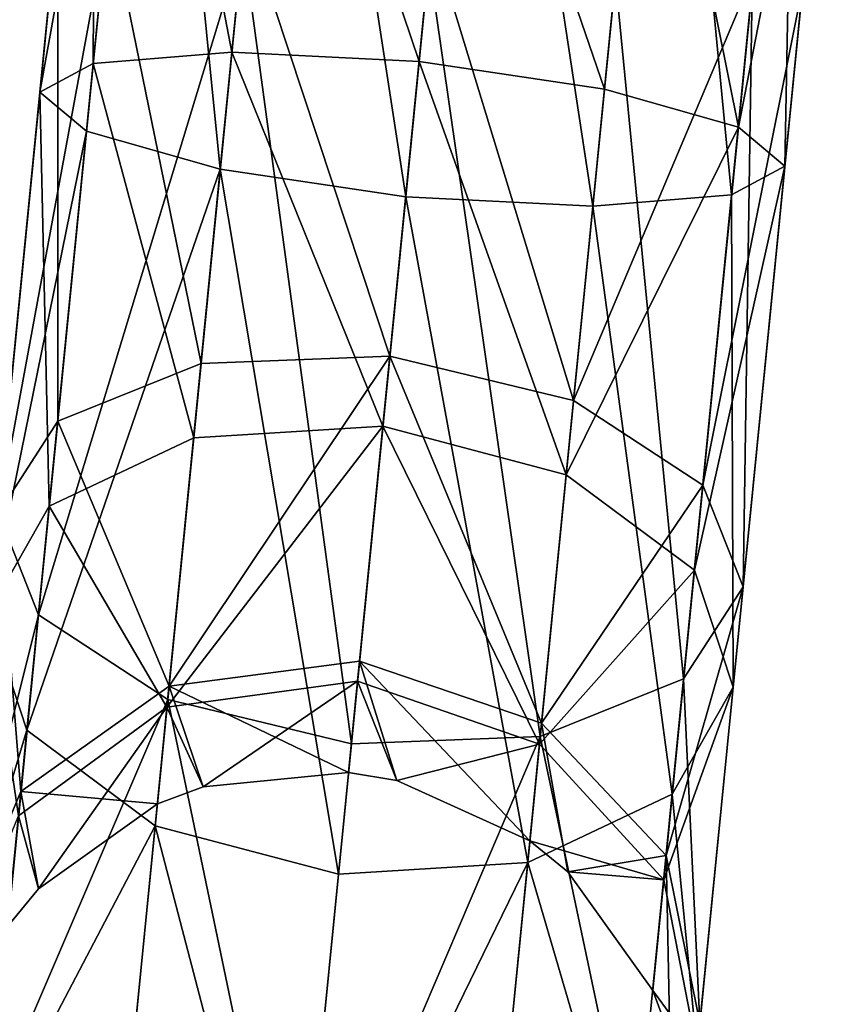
# Model space of a CAD drawing. Header units: millimetres. Extents: x 0 to 441, y 0 to 441.
# Tile 56 of 256: x 197.57 to 200.86, y 2.08 to 6.03. Entities that reach past the tile are written whole.
import ezdxf

# ---------------------------------------------------------------- set-up
doc = ezdxf.new("R2010")
doc.units = ezdxf.units.MM
doc.header["$LTSCALE"] = 25.4
doc.layers.get('0').update_dxf_attribs({"true_color": 0xff5454})

# ---------------------------------------------------------------- blocks, each defined once
blk = doc.blocks.new('NESS-6768.STL')
at = {"color": 250, "true_color": 0x262626}
mesh = blk.add_polyface(dxfattribs=at)
corners = [(256.575, 66.6826, 16.3507), (256.8517, 63.9083, 15.6826), (256.3152, 64.0617, 16.2225), (257.1364, 66.7794, 15.8231)]
mesh.append_faces([[corners[k] for k in face] for face in [(0, 1, 2), (1, 0, 3)]], dxfattribs={"vtx0": -1, "color": 250})
mesh = blk.add_polyface(dxfattribs=at)
corners = [(257.1364, 66.7794, 15.8231), (257.5944, 63.7979, 15.485), (256.8517, 63.9083, 15.6826), (257.8882, 66.7607, 15.63)]
mesh.append_faces([[corners[k] for k in face] for face in [(0, 1, 2), (1, 0, 3)]], dxfattribs={"vtx0": -1, "color": 250})
mesh = blk.add_polyface(dxfattribs=at)
corners = [(257.8882, 66.7607, 15.63), (258.3444, 63.7603, 15.6826), (257.5944, 63.7979, 15.485), (258.6291, 66.6314, 15.8231)]
mesh.append_faces([[corners[k] for k in face] for face in [(0, 1, 2), (1, 0, 3)]], dxfattribs={"vtx0": -1, "color": 250})
mesh = blk.add_polyface(dxfattribs=at)
corners = [(256.1286, 64.2171, 16.96), (256.575, 66.6826, 16.3507), (256.3152, 64.0617, 16.2225), (256.3546, 66.4962, 17.0715)]
mesh.append_faces([[corners[k] for k in face] for face in [(0, 1, 2), (1, 0, 3)]], dxfattribs={"vtx0": -1, "color": 250})
mesh = blk.add_polyface(dxfattribs=at)
corners = [(258.6291, 66.6314, 15.8231), (258.9005, 63.8054, 16.2225), (258.3444, 63.7603, 15.6826), (259.1605, 66.4262, 16.3507)]
mesh.append_faces([[corners[k] for k in face] for face in [(0, 1, 2), (1, 0, 3)]], dxfattribs={"vtx0": -1, "color": 250})
mesh = blk.add_polyface(dxfattribs=at)
corners = [(256.342, 64.3329, 17.6975), (256.3546, 66.4962, 17.0715), (256.1286, 64.2171, 16.96), (256.5341, 66.2701, 17.7923)]
mesh.append_faces([[corners[k] for k in face] for face in [(0, 1, 2), (1, 0, 3)]], dxfattribs={"vtx0": -1, "color": 250})
mesh = blk.add_polyface(dxfattribs=at)
corners = [(259.1605, 66.4262, 16.3507), (259.114, 63.9211, 16.96), (258.9005, 63.8054, 16.2225), (259.34, 66.2001, 17.0715)]
mesh.append_faces([[corners[k] for k in face] for face in [(0, 1, 2), (1, 0, 3)]], dxfattribs={"vtx0": -1, "color": 250})
mesh = blk.add_polyface(dxfattribs=at)
corners = [(256.8983, 64.378, 18.2374), (256.5341, 66.2701, 17.7923), (256.342, 64.3329, 17.6975), (257.0656, 66.0649, 18.32)]
mesh.append_faces([[corners[k] for k in face] for face in [(0, 1, 2), (1, 0, 3)]], dxfattribs={"vtx0": -1, "color": 250})
mesh = blk.add_polyface(dxfattribs=at)
corners = [(259.34, 66.2001, 17.0715), (258.9275, 64.0765, 17.6975), (259.114, 63.9211, 16.96), (259.1195, 66.0137, 17.7923)]
mesh.append_faces([[corners[k] for k in face] for face in [(0, 1, 2), (1, 0, 3)]], dxfattribs={"vtx0": -1, "color": 250})
mesh = blk.add_polyface(dxfattribs=at)
corners = [(257.6482, 64.3403, 18.435), (257.0656, 66.0649, 18.32), (256.8983, 64.378, 18.2374), (257.8064, 65.9356, 18.5131)]
mesh.append_faces([[corners[k] for k in face] for face in [(0, 1, 2), (1, 0, 3)]], dxfattribs={"vtx0": -1, "color": 250})
mesh = blk.add_polyface(dxfattribs=at)
corners = [(258.9275, 64.0765, 17.6975), (258.5582, 65.9169, 18.32), (258.3909, 64.23, 18.2374), (259.1195, 66.0137, 17.7923)]
mesh.append_faces([[corners[k] for k in face] for face in [(0, 1, 2), (1, 0, 3)]], dxfattribs={"vtx0": -1, "color": 250})
mesh = blk.add_polyface(dxfattribs=at)
corners = [(258.3909, 64.23, 18.2374), (257.8064, 65.9356, 18.5131), (257.6482, 64.3403, 18.435), (258.5582, 65.9169, 18.32)]
mesh.append_faces([[corners[k] for k in face] for face in [(0, 1, 2), (1, 0, 3)]], dxfattribs={"vtx0": -1, "color": 250})
mesh = blk.add_polyface(dxfattribs=at)
corners = [(256.2004, 64.9411, 277.2983), (256.1999, 62.8989, 275.9299), (255.9613, 62.5301, 276.5702), (256.4031, 64.9483, 276.5488)]
mesh.append_faces([[corners[k] for k in face] for face in [(0, 1, 2), (1, 0, 3)]], dxfattribs={"vtx0": -1, "color": 250})
mesh = blk.add_polyface(dxfattribs=at)
corners = [(256.3977, 64.8943, 278.0478), (255.9613, 62.5301, 276.5702), (256.1228, 62.1216, 277.2104), (256.2004, 64.9411, 277.2983)]
mesh.append_faces([[corners[k] for k in face] for face in [(0, 1, 2), (1, 0, 3)]], dxfattribs={"vtx0": -1, "color": 250})
mesh = blk.add_polyface(dxfattribs=at)
corners = [(256.4031, 64.9483, 276.5488), (256.7744, 63.1292, 275.4612), (256.1999, 62.8989, 275.9299), (256.9514, 64.9139, 276.0001)]
mesh.append_faces([[corners[k] for k in face] for face in [(0, 1, 2), (1, 0, 3)]], dxfattribs={"vtx0": -1, "color": 250})
mesh = blk.add_polyface(dxfattribs=at)
corners = [(256.9421, 64.8204, 278.5965), (256.1228, 62.1216, 277.2104), (256.6409, 61.7829, 277.6792), (256.3977, 64.8943, 278.0478)]
mesh.append_faces([[corners[k] for k in face] for face in [(0, 1, 2), (1, 0, 3)]], dxfattribs={"vtx0": -1, "color": 250})
mesh = blk.add_polyface(dxfattribs=at)
corners = [(256.9514, 64.9139, 276.0001), (257.5311, 63.1594, 275.2896), (256.7744, 63.1292, 275.4612), (257.6985, 64.8471, 275.7993)]
mesh.append_faces([[corners[k] for k in face] for face in [(0, 1, 2), (1, 0, 3)]], dxfattribs={"vtx0": -1, "color": 250})
mesh = blk.add_polyface(dxfattribs=at)
corners = [(257.3769, 61.6048, 277.8507), (256.9421, 64.8204, 278.5965), (256.6409, 61.7829, 277.6792), (257.6877, 64.7391, 278.7973)]
mesh.append_faces([[corners[k] for k in face] for face in [(0, 1, 2), (1, 0, 3)]], dxfattribs={"vtx0": -1, "color": 250})
mesh = blk.add_polyface(dxfattribs=at)
corners = [(257.6985, 64.8471, 275.7993), (258.2671, 62.9812, 275.4612), (257.5311, 63.1594, 275.2896), (258.4441, 64.7659, 276.0001)]
mesh.append_faces([[corners[k] for k in face] for face in [(0, 1, 2), (1, 0, 3)]], dxfattribs={"vtx0": -1, "color": 250})
mesh = blk.add_polyface(dxfattribs=at)
corners = [(258.1336, 61.6349, 277.6792), (257.6877, 64.7391, 278.7973), (257.3769, 61.6048, 277.8507), (258.4348, 64.6723, 278.5965)]
mesh.append_faces([[corners[k] for k in face] for face in [(0, 1, 2), (1, 0, 3)]], dxfattribs={"vtx0": -1, "color": 250})
mesh = blk.add_polyface(dxfattribs=at)
corners = [(258.2671, 62.9812, 275.4612), (258.9885, 64.6919, 276.5488), (258.7852, 62.6425, 275.9299), (258.4441, 64.7659, 276.0001)]
mesh.append_faces([[corners[k] for k in face] for face in [(0, 1, 2), (1, 0, 3)]], dxfattribs={"vtx0": -1, "color": 250})
mesh = blk.add_polyface(dxfattribs=at)
corners = [(258.7082, 61.8652, 277.2104), (258.4348, 64.6723, 278.5965), (258.1336, 61.6349, 277.6792), (258.9831, 64.6379, 278.0478)]
mesh.append_faces([[corners[k] for k in face] for face in [(0, 1, 2), (1, 0, 3)]], dxfattribs={"vtx0": -1, "color": 250})
mesh = blk.add_polyface(dxfattribs=at)
corners = [(258.7852, 62.6425, 275.9299), (259.1858, 64.6451, 277.2983), (258.9467, 62.2341, 276.5702), (258.9885, 64.6919, 276.5488)]
mesh.append_faces([[corners[k] for k in face] for face in [(0, 1, 2), (1, 0, 3)]], dxfattribs={"vtx0": -1, "color": 250})
mesh = blk.add_polyface(dxfattribs=at)
corners = [(258.9467, 62.2341, 276.5702), (258.9831, 64.6379, 278.0478), (258.7082, 61.8652, 277.2104), (259.1858, 64.6451, 277.2983)]
mesh.append_faces([[corners[k] for k in face] for face in [(0, 1, 2), (1, 0, 3)]], dxfattribs={"vtx0": -1, "color": 250})
mesh = blk.add_polyface(dxfattribs=at)
corners = [(256.7449, 62.8318, 18.9202), (256.342, 64.3329, 17.6975), (256.166, 62.5573, 18.4816), (256.8983, 64.378, 18.2374)]
mesh.append_faces([[corners[k] for k in face] for face in [(0, 1, 2), (1, 0, 3)]], dxfattribs={"vtx0": -1, "color": 250})
mesh = blk.add_polyface(dxfattribs=at)
corners = [(257.5032, 62.878, 19.0808), (256.8983, 64.378, 18.2374), (256.7449, 62.8318, 18.9202), (257.6482, 64.3403, 18.435)]
mesh.append_faces([[corners[k] for k in face] for face in [(0, 1, 2), (1, 0, 3)]], dxfattribs={"vtx0": -1, "color": 250})
mesh = blk.add_polyface(dxfattribs=at)
corners = [(258.2376, 62.6837, 18.9202), (257.6482, 64.3403, 18.435), (257.5032, 62.878, 19.0808), (258.3909, 64.23, 18.2374)]
mesh.append_faces([[corners[k] for k in face] for face in [(0, 1, 2), (1, 0, 3)]], dxfattribs={"vtx0": -1, "color": 250})
mesh = blk.add_polyface(dxfattribs=at)
corners = [(256.166, 62.5573, 18.4816), (256.1286, 64.2171, 16.96), (255.9215, 62.1282, 17.8825), (256.342, 64.3329, 17.6975)]
mesh.append_faces([[corners[k] for k in face] for face in [(0, 1, 2), (1, 0, 3)]], dxfattribs={"vtx0": -1, "color": 250})
mesh = blk.add_polyface(dxfattribs=at)
corners = [(258.9275, 64.0765, 17.6975), (258.2376, 62.6837, 18.9202), (258.7514, 62.3009, 18.4816), (258.3909, 64.23, 18.2374)]
mesh.append_faces([[corners[k] for k in face] for face in [(0, 1, 2), (1, 0, 3)]], dxfattribs={"vtx0": -1, "color": 250})
mesh = blk.add_polyface(dxfattribs=at)
corners = [(255.9215, 62.1282, 17.8825), (256.3152, 64.0617, 16.2225), (256.0769, 61.6594, 17.2833), (256.1286, 64.2171, 16.96)]
mesh.append_faces([[corners[k] for k in face] for face in [(0, 1, 2), (1, 0, 3)]], dxfattribs={"vtx0": -1, "color": 250})
mesh = blk.add_polyface(dxfattribs=at)
corners = [(259.114, 63.9211, 16.96), (258.7514, 62.3009, 18.4816), (258.9068, 61.8322, 17.8825), (258.9275, 64.0765, 17.6975)]
mesh.append_faces([[corners[k] for k in face] for face in [(0, 1, 2), (1, 0, 3)]], dxfattribs={"vtx0": -1, "color": 250})
mesh = blk.add_polyface(dxfattribs=at)
corners = [(256.0769, 61.6594, 17.2833), (256.8517, 63.9083, 15.6826), (256.5907, 61.2766, 16.8447), (256.3152, 64.0617, 16.2225)]
mesh.append_faces([[corners[k] for k in face] for face in [(0, 1, 2), (1, 0, 3)]], dxfattribs={"vtx0": -1, "color": 250})
mesh = blk.add_polyface(dxfattribs=at)
corners = [(256.8517, 63.9083, 15.6826), (257.3251, 61.0823, 16.6842), (256.5907, 61.2766, 16.8447), (257.5944, 63.7979, 15.485)]
mesh.append_faces([[corners[k] for k in face] for face in [(0, 1, 2), (1, 0, 3)]], dxfattribs={"vtx0": -1, "color": 250})
mesh = blk.add_polyface(dxfattribs=at)
corners = [(258.9005, 63.8054, 16.2225), (258.9068, 61.8322, 17.8825), (258.6624, 61.4031, 17.2833), (259.114, 63.9211, 16.96)]
mesh.append_faces([[corners[k] for k in face] for face in [(0, 1, 2), (1, 0, 3)]], dxfattribs={"vtx0": -1, "color": 250})
mesh = blk.add_polyface(dxfattribs=at)
corners = [(257.5944, 63.7979, 15.485), (258.0834, 61.1286, 16.8447), (257.3251, 61.0823, 16.6842), (258.3444, 63.7603, 15.6826)]
mesh.append_faces([[corners[k] for k in face] for face in [(0, 1, 2), (1, 0, 3)]], dxfattribs={"vtx0": -1, "color": 250})
mesh = blk.add_polyface(dxfattribs=at)
corners = [(258.3444, 63.7603, 15.6826), (258.6624, 61.4031, 17.2833), (258.0834, 61.1286, 16.8447), (258.9005, 63.8054, 16.2225)]
mesh.append_faces([[corners[k] for k in face] for face in [(0, 1, 2), (1, 0, 3)]], dxfattribs={"vtx0": -1, "color": 250})
mesh = blk.add_polyface(dxfattribs=at)
corners = [(256.6461, 61.8356, 274.1133), (257.5311, 63.1594, 275.2896), (257.4098, 61.936, 274.0149), (256.7744, 63.1292, 275.4612)]
mesh.append_faces([[corners[k] for k in face] for face in [(0, 1, 2), (1, 0, 3)]], dxfattribs={"vtx0": -1, "color": 250})
mesh = blk.add_polyface(dxfattribs=at)
corners = [(257.5311, 63.1594, 275.2896), (258.1388, 61.6876, 274.1133), (257.4098, 61.936, 274.0149), (258.2671, 62.9812, 275.4612)]
mesh.append_faces([[corners[k] for k in face] for face in [(0, 1, 2), (1, 0, 3)]], dxfattribs={"vtx0": -1, "color": 250})
mesh = blk.add_polyface(dxfattribs=at)
corners = [(256.1999, 62.8989, 275.9299), (256.6461, 61.8356, 274.1133), (256.0526, 61.4134, 274.382), (256.7744, 63.1292, 275.4612)]
mesh.append_faces([[corners[k] for k in face] for face in [(0, 1, 2), (1, 0, 3)]], dxfattribs={"vtx0": -1, "color": 250})
mesh = blk.add_polyface(dxfattribs=at)
corners = [(258.1388, 61.6876, 274.1133), (258.7852, 62.6425, 275.9299), (258.6379, 61.157, 274.382), (258.2671, 62.9812, 275.4612)]
mesh.append_faces([[corners[k] for k in face] for face in [(0, 1, 2), (1, 0, 3)]], dxfattribs={"vtx0": -1, "color": 250})
mesh = blk.add_polyface(dxfattribs=at)
corners = [(255.9613, 62.5301, 276.5702), (256.0526, 61.4134, 274.382), (255.788, 60.7824, 274.7492), (256.1999, 62.8989, 275.9299)]
mesh.append_faces([[corners[k] for k in face] for face in [(0, 1, 2), (1, 0, 3)]], dxfattribs={"vtx0": -1, "color": 250})
mesh = blk.add_polyface(dxfattribs=at)
corners = [(256.6378, 61.7514, 20.2248), (257.5032, 62.878, 19.0808), (256.7449, 62.8318, 18.9202), (257.4019, 61.8564, 20.3145)]
mesh.append_faces([[corners[k] for k in face] for face in [(0, 1, 2), (1, 0, 3)]], dxfattribs={"vtx0": -1, "color": 250})
mesh = blk.add_polyface(dxfattribs=at)
corners = [(257.5032, 62.878, 19.0808), (258.1305, 61.6034, 20.2248), (258.2376, 62.6837, 18.9202), (257.4019, 61.8564, 20.3145)]
mesh.append_faces([[corners[k] for k in face] for face in [(0, 1, 2), (1, 0, 3)]], dxfattribs={"vtx0": -1, "color": 250})
mesh = blk.add_polyface(dxfattribs=at)
corners = [(256.6378, 61.7514, 20.2248), (256.166, 62.5573, 18.4816), (256.043, 61.3167, 19.9797), (256.7449, 62.8318, 18.9202)]
mesh.append_faces([[corners[k] for k in face] for face in [(0, 1, 2), (1, 0, 3)]], dxfattribs={"vtx0": -1, "color": 250})
mesh = blk.add_polyface(dxfattribs=at)
corners = [(258.7514, 62.3009, 18.4816), (258.1305, 61.6034, 20.2248), (258.6284, 61.0603, 19.9797), (258.2376, 62.6837, 18.9202)]
mesh.append_faces([[corners[k] for k in face] for face in [(0, 1, 2), (1, 0, 3)]], dxfattribs={"vtx0": -1, "color": 250})
mesh = blk.add_polyface(dxfattribs=at)
corners = [(258.6379, 61.157, 274.382), (258.9467, 62.2341, 276.5702), (258.7734, 60.4864, 274.7492), (258.7852, 62.6425, 275.9299)]
mesh.append_faces([[corners[k] for k in face] for face in [(0, 1, 2), (1, 0, 3)]], dxfattribs={"vtx0": -1, "color": 250})
mesh = blk.add_polyface(dxfattribs=at)
corners = [(256.043, 61.3167, 19.9797), (255.9215, 62.1282, 17.8825), (255.7767, 60.6687, 19.6449), (256.166, 62.5573, 18.4816)]
mesh.append_faces([[corners[k] for k in face] for face in [(0, 1, 2), (1, 0, 3)]], dxfattribs={"vtx0": -1, "color": 250})
mesh = blk.add_polyface(dxfattribs=at)
corners = [(256.1228, 62.1216, 277.2104), (255.788, 60.7824, 274.7492), (255.9235, 60.1118, 275.1163), (255.9613, 62.5301, 276.5702)]
mesh.append_faces([[corners[k] for k in face] for face in [(0, 1, 2), (1, 0, 3)]], dxfattribs={"vtx0": -1, "color": 250})
mesh = blk.add_polyface(dxfattribs=at)
corners = [(258.9068, 61.8322, 17.8825), (258.6284, 61.0603, 19.9797), (258.7621, 60.3726, 19.6449), (258.7514, 62.3009, 18.4816)]
mesh.append_faces([[corners[k] for k in face] for face in [(0, 1, 2), (1, 0, 3)]], dxfattribs={"vtx0": -1, "color": 250})
mesh = blk.add_polyface(dxfattribs=at)
corners = [(258.7734, 60.4864, 274.7492), (258.7082, 61.8652, 277.2104), (258.5089, 59.8554, 275.1163), (258.9467, 62.2341, 276.5702)]
mesh.append_faces([[corners[k] for k in face] for face in [(0, 1, 2), (1, 0, 3)]], dxfattribs={"vtx0": -1, "color": 250})
mesh = blk.add_polyface(dxfattribs=at)
corners = [(255.7767, 60.6687, 19.6449), (256.0769, 61.6594, 17.2833), (255.9105, 59.981, 19.3102), (255.9215, 62.1282, 17.8825)]
mesh.append_faces([[corners[k] for k in face] for face in [(0, 1, 2), (1, 0, 3)]], dxfattribs={"vtx0": -1, "color": 250})
mesh = blk.add_polyface(dxfattribs=at)
corners = [(256.6409, 61.7829, 277.6792), (255.9235, 60.1118, 275.1163), (256.4226, 59.5812, 275.3851), (256.1228, 62.1216, 277.2104)]
mesh.append_faces([[corners[k] for k in face] for face in [(0, 1, 2), (1, 0, 3)]], dxfattribs={"vtx0": -1, "color": 250})
mesh = blk.add_polyface(dxfattribs=at)
corners = [(256.6461, 61.8356, 274.1133), (257.4098, 61.936, 274.0149), (257.3656, 61.4901, 272.3016)]
mesh.append_faces([[corners[k] for k in face] for face in [(0, 1, 2)]], dxfattribs={"color": 250})
mesh = blk.add_polyface(dxfattribs=at)
corners = [(257.4098, 61.936, 274.0149), (257.5591, 61.4581, 272.3016), (257.3656, 61.4901, 272.3016)]
mesh.append_faces([[corners[k] for k in face] for face in [(0, 1, 2)]], dxfattribs={"color": 250})
mesh = blk.add_polyface(dxfattribs=at)
corners = [(257.4098, 61.936, 274.0149), (258.0921, 61.2162, 272.3016), (257.5591, 61.4581, 272.3016)]
mesh.append_faces([[corners[k] for k in face] for face in [(0, 1, 2)]], dxfattribs={"color": 250})
mesh = blk.add_polyface(dxfattribs=at)
corners = [(258.1388, 61.6876, 274.1133), (258.0921, 61.2162, 272.3016), (257.4098, 61.936, 274.0149)]
mesh.append_faces([[corners[k] for k in face] for face in [(0, 1, 2)]], dxfattribs={"color": 250})
mesh = blk.add_polyface(dxfattribs=at)
corners = [(256.7831, 61.4332, 21.8768), (257.4019, 61.8564, 20.3145), (256.6378, 61.7514, 20.2248)]
mesh.append_faces([[corners[k] for k in face] for face in [(0, 1, 2)]], dxfattribs={"color": 250})
mesh = blk.add_polyface(dxfattribs=at)
corners = [(257.3656, 61.4901, 21.8768), (257.4019, 61.8564, 20.3145), (256.7831, 61.4332, 21.8768)]
mesh.append_faces([[corners[k] for k in face] for face in [(0, 1, 2)]], dxfattribs={"color": 250})
mesh = blk.add_polyface(dxfattribs=at)
corners = [(257.5591, 61.4581, 21.8768), (257.4019, 61.8564, 20.3145), (257.3656, 61.4901, 21.8768)]
mesh.append_faces([[corners[k] for k in face] for face in [(0, 1, 2)]], dxfattribs={"color": 250})
mesh = blk.add_polyface(dxfattribs=at)
corners = [(257.5591, 61.4581, 21.8768), (258.1305, 61.6034, 20.2248), (257.4019, 61.8564, 20.3145)]
mesh.append_faces([[corners[k] for k in face] for face in [(0, 1, 2)]], dxfattribs={"color": 250})
mesh = blk.add_polyface(dxfattribs=at)
corners = [(258.5089, 59.8554, 275.1163), (258.1336, 61.6349, 277.6792), (257.9153, 59.4332, 275.3851), (258.7082, 61.8652, 277.2104)]
mesh.append_faces([[corners[k] for k in face] for face in [(0, 1, 2), (1, 0, 3)]], dxfattribs={"vtx0": -1, "color": 250})
mesh = blk.add_polyface(dxfattribs=at)
corners = [(256.0526, 61.4134, 274.382), (256.6461, 61.8356, 274.1133), (256.5994, 61.3642, 272.3016)]
mesh.append_faces([[corners[k] for k in face] for face in [(0, 1, 2)]], dxfattribs={"color": 250})
mesh = blk.add_polyface(dxfattribs=at)
corners = [(256.6461, 61.8356, 274.1133), (256.7831, 61.4332, 272.3016), (256.5994, 61.3642, 272.3016)]
mesh.append_faces([[corners[k] for k in face] for face in [(0, 1, 2)]], dxfattribs={"color": 250})
mesh = blk.add_polyface(dxfattribs=at)
corners = [(256.6461, 61.8356, 274.1133), (257.3656, 61.4901, 272.3016), (256.7831, 61.4332, 272.3016)]
mesh.append_faces([[corners[k] for k in face] for face in [(0, 1, 2)]], dxfattribs={"color": 250})
mesh = blk.add_polyface(dxfattribs=at)
corners = [(258.6624, 61.4031, 17.2833), (258.7621, 60.3726, 19.6449), (258.4959, 59.7246, 19.3102), (258.9068, 61.8322, 17.8825)]
mesh.append_faces([[corners[k] for k in face] for face in [(0, 1, 2), (1, 0, 3)]], dxfattribs={"vtx0": -1, "color": 250})
mesh = blk.add_polyface(dxfattribs=at)
corners = [(257.1516, 59.3328, 275.4835), (256.6409, 61.7829, 277.6792), (256.4226, 59.5812, 275.3851), (257.3769, 61.6048, 277.8507)]
mesh.append_faces([[corners[k] for k in face] for face in [(0, 1, 2), (1, 0, 3)]], dxfattribs={"vtx0": -1, "color": 250})
mesh = blk.add_polyface(dxfattribs=at)
corners = [(256.1234, 61.0236, 21.8768), (256.6378, 61.7514, 20.2248), (256.043, 61.3167, 19.9797)]
mesh.append_faces([[corners[k] for k in face] for face in [(0, 1, 2)]], dxfattribs={"color": 250})
mesh = blk.add_polyface(dxfattribs=at)
corners = [(256.5994, 61.3642, 21.8768), (256.6378, 61.7514, 20.2248), (256.1234, 61.0236, 21.8768)]
mesh.append_faces([[corners[k] for k in face] for face in [(0, 1, 2)]], dxfattribs={"color": 250})
mesh = blk.add_polyface(dxfattribs=at)
corners = [(256.7831, 61.4332, 21.8768), (256.6378, 61.7514, 20.2248), (256.5994, 61.3642, 21.8768)]
mesh.append_faces([[corners[k] for k in face] for face in [(0, 1, 2)]], dxfattribs={"color": 250})
mesh = blk.add_polyface(dxfattribs=at)
corners = [(255.9105, 59.981, 19.3102), (256.5907, 61.2766, 16.8447), (256.4084, 59.4379, 19.0651), (256.0769, 61.6594, 17.2833)]
mesh.append_faces([[corners[k] for k in face] for face in [(0, 1, 2), (1, 0, 3)]], dxfattribs={"vtx0": -1, "color": 250})
mesh = blk.add_polyface(dxfattribs=at)
corners = [(258.1388, 61.6876, 274.1133), (258.2437, 61.0916, 272.3016), (258.0921, 61.2162, 272.3016)]
mesh.append_faces([[corners[k] for k in face] for face in [(0, 1, 2)]], dxfattribs={"color": 250})
mesh = blk.add_polyface(dxfattribs=at)
corners = [(258.1388, 61.6876, 274.1133), (258.6379, 61.157, 274.382), (258.2437, 61.0916, 272.3016)]
mesh.append_faces([[corners[k] for k in face] for face in [(0, 1, 2)]], dxfattribs={"color": 250})
mesh = blk.add_polyface(dxfattribs=at)
corners = [(258.1336, 61.6349, 277.6792), (257.1516, 59.3328, 275.4835), (257.9153, 59.4332, 275.3851), (257.3769, 61.6048, 277.8507)]
mesh.append_faces([[corners[k] for k in face] for face in [(0, 1, 2), (1, 0, 3)]], dxfattribs={"vtx0": -1, "color": 250})
mesh = blk.add_polyface(dxfattribs=at)
corners = [(258.0921, 61.2162, 21.8768), (258.1305, 61.6034, 20.2248), (257.5591, 61.4581, 21.8768)]
mesh.append_faces([[corners[k] for k in face] for face in [(0, 1, 2)]], dxfattribs={"color": 250})
mesh = blk.add_polyface(dxfattribs=at)
corners = [(258.1305, 61.6034, 20.2248), (258.0921, 61.2162, 21.8768), (258.6284, 61.0603, 19.9797)]
mesh.append_faces([[corners[k] for k in face] for face in [(0, 1, 2)]], dxfattribs={"color": 250})
mesh = blk.add_polyface(dxfattribs=at)
corners = [(256.7831, 61.4332, 272.3016), (257.3656, 61.4901, 21.8768), (256.7831, 61.4332, 21.8768), (257.3656, 61.4901, 272.3016)]
mesh.append_faces([[corners[k] for k in face] for face in [(0, 1, 2), (1, 0, 3)]], dxfattribs={"vtx0": -1, "color": 250})
mesh = blk.add_polyface(dxfattribs=at)
corners = [(257.3656, 61.4901, 272.3016), (257.5591, 61.4581, 21.8768), (257.3656, 61.4901, 21.8768), (257.5591, 61.4581, 272.3016)]
mesh.append_faces([[corners[k] for k in face] for face in [(0, 1, 2), (1, 0, 3)]], dxfattribs={"vtx0": -1, "color": 250})
mesh = blk.add_polyface(dxfattribs=at)
corners = [(256.5994, 61.3642, 272.3016), (256.7831, 61.4332, 21.8768), (256.5994, 61.3642, 21.8768), (256.7831, 61.4332, 272.3016)]
mesh.append_faces([[corners[k] for k in face] for face in [(0, 1, 2), (1, 0, 3)]], dxfattribs={"vtx0": -1, "color": 250})
mesh = blk.add_polyface(dxfattribs=at)
corners = [(257.5591, 61.4581, 272.3016), (258.0921, 61.2162, 21.8768), (257.5591, 61.4581, 21.8768), (258.0921, 61.2162, 272.3016)]
mesh.append_faces([[corners[k] for k in face] for face in [(0, 1, 2), (1, 0, 3)]], dxfattribs={"vtx0": -1, "color": 250})
mesh = blk.add_polyface(dxfattribs=at)
corners = [(256.0526, 61.4134, 274.382), (255.9989, 60.872, 272.3016), (255.788, 60.7824, 274.7492)]
mesh.append_faces([[corners[k] for k in face] for face in [(0, 1, 2)]], dxfattribs={"color": 250})
mesh = blk.add_polyface(dxfattribs=at)
corners = [(256.0526, 61.4134, 274.382), (256.1234, 61.0236, 272.3016), (255.9989, 60.872, 272.3016)]
mesh.append_faces([[corners[k] for k in face] for face in [(0, 1, 2)]], dxfattribs={"color": 250})
mesh = blk.add_polyface(dxfattribs=at)
corners = [(256.0526, 61.4134, 274.382), (256.5994, 61.3642, 272.3016), (256.1234, 61.0236, 272.3016)]
mesh.append_faces([[corners[k] for k in face] for face in [(0, 1, 2)]], dxfattribs={"color": 250})
mesh = blk.add_polyface(dxfattribs=at)
corners = [(258.0834, 61.1286, 16.8447), (258.4959, 59.7246, 19.3102), (257.9011, 59.2899, 19.0651), (258.6624, 61.4031, 17.2833)]
mesh.append_faces([[corners[k] for k in face] for face in [(0, 1, 2), (1, 0, 3)]], dxfattribs={"vtx0": -1, "color": 250})
mesh = blk.add_polyface(dxfattribs=at)
corners = [(256.1234, 61.0236, 272.3016), (256.5994, 61.3642, 21.8768), (256.1234, 61.0236, 21.8768), (256.5994, 61.3642, 272.3016)]
mesh.append_faces([[corners[k] for k in face] for face in [(0, 1, 2), (1, 0, 3)]], dxfattribs={"vtx0": -1, "color": 250})
mesh = blk.add_polyface(dxfattribs=at)
corners = [(256.043, 61.3167, 19.9797), (255.9989, 60.872, 21.8768), (256.1234, 61.0236, 21.8768)]
mesh.append_faces([[corners[k] for k in face] for face in [(0, 1, 2)]], dxfattribs={"color": 250})
mesh = blk.add_polyface(dxfattribs=at)
corners = [(257.137, 59.1849, 18.9754), (256.5907, 61.2766, 16.8447), (257.3251, 61.0823, 16.6842), (256.4084, 59.4379, 19.0651)]
mesh.append_faces([[corners[k] for k in face] for face in [(0, 1, 2), (1, 0, 3)]], dxfattribs={"vtx0": -1, "color": 250})
mesh = blk.add_polyface(dxfattribs=at)
corners = [(258.0921, 61.2162, 272.3016), (258.2437, 61.0916, 21.8768), (258.0921, 61.2162, 21.8768), (258.2437, 61.0916, 272.3016)]
mesh.append_faces([[corners[k] for k in face] for face in [(0, 1, 2), (1, 0, 3)]], dxfattribs={"vtx0": -1, "color": 250})
mesh = blk.add_polyface(dxfattribs=at)
corners = [(258.2437, 61.0916, 21.8768), (258.6284, 61.0603, 19.9797), (258.0921, 61.2162, 21.8768)]
mesh.append_faces([[corners[k] for k in face] for face in [(0, 1, 2)]], dxfattribs={"color": 250})
mesh = blk.add_polyface(dxfattribs=at)
corners = [(258.6379, 61.157, 274.382), (258.5843, 60.6156, 272.3016), (258.2437, 61.0916, 272.3016)]
mesh.append_faces([[corners[k] for k in face] for face in [(0, 1, 2)]], dxfattribs={"color": 250})
mesh = blk.add_polyface(dxfattribs=at)
corners = [(258.6379, 61.157, 274.382), (258.6533, 60.4319, 272.3016), (258.5843, 60.6156, 272.3016)]
mesh.append_faces([[corners[k] for k in face] for face in [(0, 1, 2)]], dxfattribs={"color": 250})
mesh = blk.add_polyface(dxfattribs=at)
corners = [(258.6379, 61.157, 274.382), (258.7734, 60.4864, 274.7492), (258.6533, 60.4319, 272.3016)]
mesh.append_faces([[corners[k] for k in face] for face in [(0, 1, 2)]], dxfattribs={"color": 250})
mesh = blk.add_polyface(dxfattribs=at)
corners = [(258.0834, 61.1286, 16.8447), (257.137, 59.1849, 18.9754), (257.3251, 61.0823, 16.6842), (257.9011, 59.2899, 19.0651)]
mesh.append_faces([[corners[k] for k in face] for face in [(0, 1, 2), (1, 0, 3)]], dxfattribs={"vtx0": -1, "color": 250})
mesh = blk.add_polyface(dxfattribs=at)
corners = [(258.2437, 61.0916, 21.8768), (258.5843, 60.6156, 272.3016), (258.5843, 60.6156, 21.8768), (258.2437, 61.0916, 272.3016)]
mesh.append_faces([[corners[k] for k in face] for face in [(0, 1, 2), (1, 0, 3)]], dxfattribs={"vtx0": -1, "color": 250})
mesh = blk.add_polyface(dxfattribs=at)
corners = [(258.2437, 61.0916, 21.8768), (258.5843, 60.6156, 21.8768), (258.6284, 61.0603, 19.9797)]
mesh.append_faces([[corners[k] for k in face] for face in [(0, 1, 2)]], dxfattribs={"color": 250})
mesh = blk.add_polyface(dxfattribs=at)
corners = [(258.6284, 61.0603, 19.9797), (258.5843, 60.6156, 21.8768), (258.7621, 60.3726, 19.6449)]
mesh.append_faces([[corners[k] for k in face] for face in [(0, 1, 2)]], dxfattribs={"color": 250})
mesh = blk.add_polyface(dxfattribs=at)
corners = [(256.1234, 61.0236, 272.3016), (255.9989, 60.872, 21.8768), (255.9989, 60.872, 272.3016), (256.1234, 61.0236, 21.8768)]
mesh.append_faces([[corners[k] for k in face] for face in [(0, 1, 2), (1, 0, 3)]], dxfattribs={"vtx0": -1, "color": 250})
mesh = blk.add_polyface(dxfattribs=at)
corners = [(258.5843, 60.6156, 21.8768), (258.6533, 60.4319, 272.3016), (258.6533, 60.4319, 21.8768), (258.5843, 60.6156, 272.3016)]
mesh.append_faces([[corners[k] for k in face] for face in [(0, 1, 2), (1, 0, 3)]], dxfattribs={"vtx0": -1, "color": 250})
mesh = blk.add_polyface(dxfattribs=at)
corners = [(258.5843, 60.6156, 21.8768), (258.6533, 60.4319, 21.8768), (258.7621, 60.3726, 19.6449)]
mesh.append_faces([[corners[k] for k in face] for face in [(0, 1, 2)]], dxfattribs={"color": 250})
blk = doc.blocks.new('Grupuj#4')
at = {"color": 0}
blk.add_blockref('NESS-6768.STL', (-58.4791, -58.4759, -15.485), dxfattribs=at)

msp = doc.modelspace()

# ---------------------------------------------------------------- block references
at = {"color": 0}
msp.add_blockref('Grupuj#4', (0, 0), dxfattribs=at)

doc.saveas('drawing.dxf')
